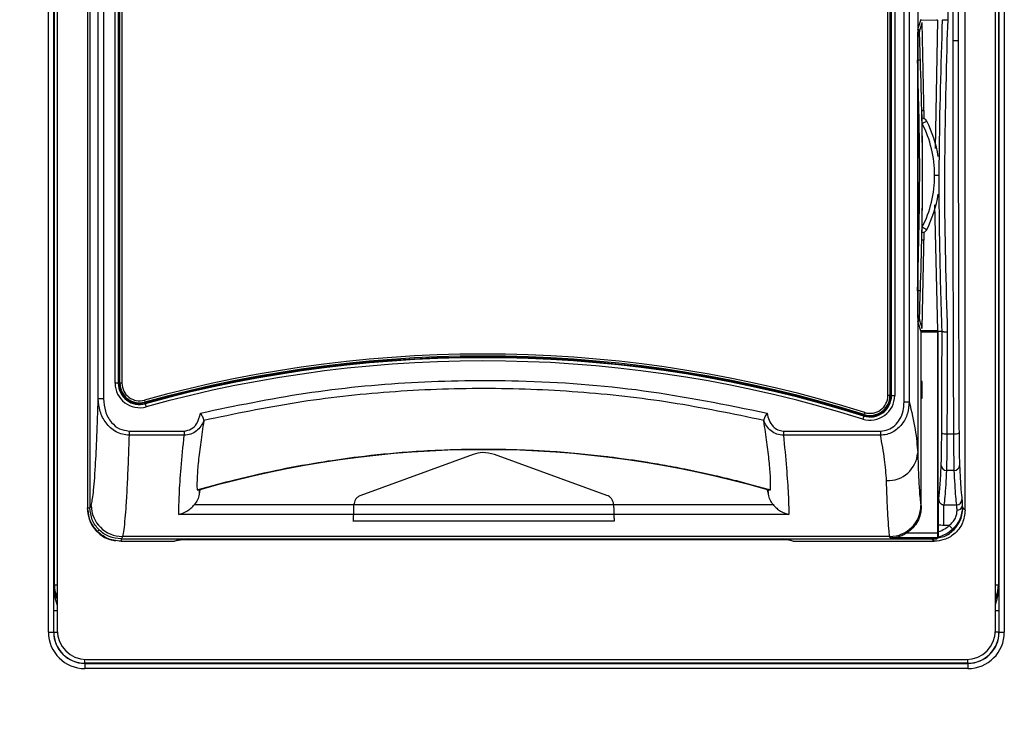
# Model space of a CAD drawing. Header units: millimetres. Extents: x 1141 to 9683, y 1625 to 6203.
# Tile 96 of 118: x 7189 to 7284, y 2592 to 2661. Entities that reach past the tile are written whole.
import ezdxf

# ---------------------------------------------------------------- set-up
doc = ezdxf.new("R2010")
doc.units = ezdxf.units.MM
doc.header["$LTSCALE"] = 25

msp = doc.modelspace()

# ---------------------------------------------------------------- linework, layer by layer
at = {"color": 7, "linetype": 'Continuous', "lineweight": 25}
for p, q in [((7191.72, 2602.184), (7191.72, 2725.167)), ((7192.22, 2725.167), (7192.22, 2602.184)), ((7283.203, 2602.184), (7283.203, 2725.167)), ((7283.703, 2725.167), (7283.703, 2602.184)), ((7192.29, 2606.754), (7192.29, 2718.097)), ((7192.565, 2717.951), (7192.565, 2602.366)), ((7282.858, 2602.366), (7282.858, 2717.951)), ((7283.133, 2718.097), (7283.133, 2606.754)), ((7195.485, 2713.168), (7195.485, 2614.166)), ((7195.711, 2713.168), (7195.711, 2614.166)), ((7279.938, 2613.939), (7279.938, 2713.394)), ((7196.518, 2624.664), (7196.518, 2708.746)), ((7197.018, 2708.746), (7197.018, 2624.664)), ((7198.131, 2626.162), (7198.131, 2708.086)), ((7198.436, 2708.086), (7198.436, 2626.162)), ((7198.492, 2708.086), (7198.492, 2626.162)), ((7198.592, 2626.162), (7198.592, 2708.086)), ((7198.792, 2708.086), (7198.792, 2626.162)), ((7275.366, 2680.916), (7275.366, 2619.452)), ((7272.495, 2624.96), (7272.495, 2680.195)), ((7272.695, 2680.195), (7272.695, 2624.96)), ((7272.792, 2624.961), (7272.792, 2680.211)), ((7272.848, 2624.961), (7272.848, 2680.211)), ((7273.153, 2680.211), (7273.153, 2624.961)), ((7274.064, 2624.358), (7274.064, 2678.707)), ((7274.556, 2678.707), (7274.556, 2624.358)), ((7275.419, 2660.339), (7275.712, 2661.217)), ((7275.684, 2661.133), (7277.26, 2661.106)), ((7275.775, 2660.896), (7275.957, 2651.632)), ((7277.26, 2661.106), (7277.044, 2648.748)), ((7278.256, 2661.154), (7278.182, 2659.153)), ((7278.766, 2659.153), (7279.266, 2659.153)), ((7275.369, 2634.99), (7275.369, 2657.343)), ((7275.962, 2652.398), (7275.774, 2652.403)), ((7275.962, 2652.398), (7275.962, 2651.631)), ((7277.347, 2646.167), (7276.999, 2646.167)), ((7276.991, 2643.334), (7277.26, 2631.227)), ((7275.962, 2639.936), (7275.774, 2639.931)), ((7275.957, 2640.701), (7275.775, 2631.438)), ((7275.962, 2640.703), (7275.962, 2639.936)), ((7275.712, 2631.117), (7275.419, 2631.994)), ((7277.26, 2631.227), (7275.684, 2631.201)), ((7275.71, 2631.122), (7277.237, 2631.148)), ((7275.712, 2626.334), (7275.712, 2631.117)), ((7275.712, 2631.117), (7277.263, 2631.117)), ((7277.237, 2631.148), (7277.238, 2631.151)), ((7277.237, 2631.117), (7277.237, 2631.148)), ((7277.263, 2631.117), (7277.263, 2611.758)), ((7277.32, 2631.167), (7277.32, 2611.248)), ((7198.436, 2626.162), (7198.131, 2626.162)), ((7198.492, 2626.162), (7198.436, 2626.162)), ((7198.792, 2626.162), (7198.592, 2626.162)), ((7275.704, 2626.297), (7275.712, 2626.334)), ((7275.808, 2626.334), (7275.712, 2626.334)), ((7275.808, 2624.718), (7275.808, 2626.334)), ((7197.018, 2624.664), (7196.518, 2624.664)), ((7272.695, 2624.96), (7272.495, 2624.96)), ((7272.792, 2624.961), (7272.848, 2624.961)), ((7272.848, 2624.961), (7273.153, 2624.961)), ((7275.692, 2625.474), (7275.692, 2625.55)), ((7275.808, 2624.904), (7275.697, 2624.903)), ((7275.698, 2624.877), (7275.808, 2624.878)), ((7275.712, 2624.718), (7275.705, 2624.725)), ((7275.712, 2614.287), (7275.712, 2624.718)), ((7275.712, 2624.718), (7275.808, 2624.718)), ((7200.946, 2624.524), (7200.999, 2624.331)), ((7201.026, 2624.234), (7201.041, 2624.181)), ((7201.041, 2624.181), (7201.122, 2623.887)), ((7274.064, 2624.358), (7274.556, 2624.358)), ((7270.175, 2623), (7270.084, 2622.709)), ((7270.192, 2623.053), (7270.175, 2623)), ((7270.285, 2623.339), (7270.225, 2623.148)), ((7206.667, 2622.574), (7206.665, 2622.534)), ((7260.558, 2622.534), (7260.555, 2622.574)), ((7199.48, 2621.554), (7204.776, 2621.554)), ((7199.48, 2621.554), (7199.48, 2621.153)), ((7204.776, 2621.153), (7199.48, 2621.153)), ((7204.776, 2621.554), (7204.776, 2621.153)), ((7262.447, 2621.554), (7271.783, 2621.554)), ((7262.447, 2621.554), (7262.447, 2621.153)), ((7271.783, 2621.153), (7262.447, 2621.153)), ((7271.783, 2621.554), (7271.783, 2621.153)), ((7278.18, 2621.278), (7278.843, 2621.278)), ((7232.584, 2619.293), (7221.767, 2615.357)), ((7245.452, 2615.357), (7234.635, 2619.293)), ((7278.891, 2617.767), (7278.132, 2617.767)), ((7206.02, 2615.877), (7206.187, 2615.86)), ((7206.299, 2615.892), (7206.222, 2615.461)), ((7261, 2615.461), (7260.924, 2615.892)), ((7261.036, 2615.86), (7261.203, 2615.877)), ((7205.769, 2614.466), (7221.111, 2614.466)), ((7221.111, 2614.466), (7246.108, 2614.466)), ((7246.108, 2614.466), (7261.453, 2614.466)), ((7277.894, 2614.452), (7279.129, 2614.452)), ((7277.894, 2612.463), (7277.894, 2614.452)), ((7195.485, 2614.166), (7195.711, 2614.166)), ((7221.097, 2613.511), (7204.251, 2613.511)), ((7246.122, 2613.511), (7221.097, 2613.511)), ((7262.972, 2613.511), (7246.122, 2613.511)), ((7279.712, 2614.166), (7279.938, 2613.939)), ((7246.162, 2612.86), (7221.057, 2612.86)), ((7277.363, 2611.866), (7277.363, 2612.52)), ((7278.399, 2612.463), (7277.894, 2612.463)), ((7278.745, 2612.102), (7278.399, 2612.463)), ((7196.429, 2611.884), (7196.59, 2612.045)), ((7272.682, 2611.405), (7198.834, 2611.405)), ((7198.71, 2611.167), (7276.712, 2611.167)), ((7198.71, 2611.167), (7198.71, 2610.94)), ((7198.71, 2611.167), (7276.703, 2611.167)), ((7198.71, 2610.94), (7203.847, 2610.94)), ((7205.15, 2611.167), (7203.847, 2610.94)), ((7203.847, 2610.94), (7204.239, 2611.102)), ((7204.239, 2611.102), (7262.984, 2611.102)), ((7263.376, 2610.94), (7262.362, 2611.167)), ((7262.984, 2611.102), (7263.376, 2610.94)), ((7263.376, 2610.94), (7276.939, 2610.94)), ((7276.939, 2610.94), (7276.712, 2611.167)), ((7276.712, 2611.167), (7276.713, 2611.167)), ((7192.25, 2606.713), (7192.29, 2606.754)), ((7192.29, 2606.754), (7192.565, 2606.754)), ((7282.858, 2606.754), (7283.133, 2606.754)), ((7283.133, 2606.754), (7283.173, 2606.713)), ((7192.233, 2602.196), (7192.233, 2604.282)), ((7192.233, 2604.282), (7192.565, 2604.282)), ((7282.858, 2604.282), (7283.19, 2604.282)), ((7283.19, 2604.282), (7283.19, 2602.196)), ((7191.72, 2602.184), (7192.22, 2602.184)), ((7192.22, 2602.184), (7192.233, 2602.196)), ((7192.233, 2602.196), (7192.57, 2602.196)), ((7283.19, 2602.196), (7282.853, 2602.196)), ((7283.19, 2602.196), (7283.203, 2602.184)), ((7283.203, 2602.184), (7283.703, 2602.184)), ((7195.232, 2599.197), (7195.22, 2599.184)), ((7195.22, 2599.184), (7280.203, 2599.184)), ((7195.22, 2599.184), (7195.22, 2598.684)), ((7195.232, 2599.197), (7195.232, 2599.572)), ((7280.191, 2599.197), (7195.232, 2599.197)), ((7195.361, 2599.569), (7280.061, 2599.569)), ((7280.191, 2599.197), (7280.191, 2599.572)), ((7280.203, 2599.184), (7280.191, 2599.197)), ((7280.203, 2599.184), (7280.203, 2598.684)), ((7280.203, 2598.684), (7195.22, 2598.684))]:
    msp.add_line(p, q, dxfattribs=at)
at = {"color": 7, "linetype": 'Continuous', "lineweight": 25, "flags": 128}
for points in [[(7277.26, 2661.106), (7277.248, 2661.149), (7277.238, 2661.183)], [(7275.774, 2652.409), (7275.879, 2652.402), (7275.962, 2652.398)], [(7275.962, 2639.936), (7275.857, 2639.93), (7275.774, 2639.925)], [(7277.238, 2631.151), (7277.25, 2631.194), (7277.26, 2631.227)], [(7277.32, 2631.167), (7277.541, 2631.171), (7277.715, 2631.175)], [(7274.332, 2611.761), (7275.973, 2611.76), (7277.263, 2611.758)], [(7277.254, 2611.259), (7274.716, 2611.261), (7272.721, 2611.263)]]:
    msp.add_lwpolyline(points, dxfattribs=at)
at = {"color": 7, "linetype": 'Continuous', "lineweight": 25}
for centre, radius, start, end in [((7275.277, 2660.021), 0.25, 2.6461, 73.34965), ((7273.716, 2703.301), 46.055, 272.05774, 272.34107), ((7275.789, 2651.167), 0.5, 27.02979, 89.99813), ((7269.152, 2664.465), 14.867, 296.55254, 298.44951), ((7265.998, 2646.167), 11.001, 359.99983, 27.0319), ((7265.989, 2646.167), 11.501, 9.12345, 27.03201), ((7265.998, 2646.167), 11.001, 332.9681, 0.00017), ((7265.989, 2646.167), 11.501, 332.96799, 350.87655), ((7275.789, 2641.167), 0.5, 270.00187, 332.97021), ((7269.152, 2627.868), 14.867, 61.55049, 63.44746), ((7273.716, 2589.033), 46.055, 87.65893, 87.94226), ((7275.277, 2632.312), 0.25, 286.79405, 357.35395), ((7233.611, 2506.667), 122.3, 72.55032, 105.4914), ((7233.611, 2506.667), 122.1, 72.55032, 105.4914), ((7233.611, 2506.667), 122, 72.55194, 105.4914), ((7233.611, 2506.667), 121.944, 72.55194, 105.4914), ((7233.611, 2506.667), 121.639, 72.55194, 105.4914), ((7200.492, 2626.162), 2.361, 180, 285.4914), ((7200.492, 2626.162), 2.056, 180, 285.4914), ((7200.492, 2626.162), 2, 180, 285.4914), ((7200.492, 2626.162), 1.9, 180, 285.4914), ((7200.492, 2626.162), 1.7, 180, 285.4914), ((7270.792, 2624.961), 2.361, 252.55194, 0), ((7270.792, 2624.961), 2.056, 252.55194, 0), ((7270.792, 2624.961), 2, 252.55194, 0), ((7270.795, 2624.96), 1.9, 252.55032, 0), ((7270.795, 2624.96), 1.7, 252.55032, 0), ((7278.067, 2621.93), 0.662, 234.23861, 279.83317), ((7278.956, 2621.93), 0.662, 260.16683, 305.76139), ((7233.611, 2521.307), 98.449, 73.8255, 106.1745), ((7272.497, 2619.655), 2.876, 267.39584, 355.94279), ((7278.119, 2618.255), 0.488, 182.49619, 271.51079), ((7278.904, 2618.255), 0.488, 268.48921, 357.50381), ((7198.837, 2614.407), 3.002, 180.19065, 269.93814), ((7272.681, 2614.406), 3, 270.01438, 359.84591), ((7279.13, 2614.952), 0.5, 269.97462, 359.73557), ((7279.206, 2614.396), 0.456, 263.56182, 349.43665), ((7198.511, 2613.967), 3, 180, 263.23851), ((7195.361, 2602.366), 2.797, 180, 270), ((7280.061, 2602.366), 2.797, 270, 0)]:
    msp.add_arc(centre, radius, start, end, dxfattribs=at)
for centre, major_axis, ratio, start_param, end_param in [((7195.25, 2606.714), (2.122, 2.122), 0.999594, 2.356347, 2.792681), ((7195.29, 2606.755), (2.122, 2.122), 0.999797, 2.356347, 2.742141), ((7280.173, 2606.714), (-2.122, 2.122), 0.999594, 3.490571, 3.926839), ((7280.132, 2606.755), (2.122, -2.122), 0.999797, 0.399514, 0.785246), ((7195.221, 2602.185), (2.476, 2.476), 0.999695, 2.356347, 3.926839), ((7195.221, 2602.185), (2.122, 2.122), 0.999594, 2.356347, 3.926839), ((7195.233, 2602.197), (2.122, 2.122), 0.999797, 2.356347, 3.926839), ((7280.19, 2602.197), (2.122, -2.122), 0.999797, 5.497939, 7.068431), ((7280.202, 2602.185), (-2.476, 2.476), 0.999695, 2.356347, 3.926839), ((7280.202, 2602.185), (-2.122, 2.122), 0.999594, 2.356347, 3.926839)]:
    msp.add_ellipse(centre, major_axis=major_axis, ratio=ratio, start_param=start_param, end_param=end_param, dxfattribs=at)
for points, knots in [([(7222.675, 2383.24), (7222.696, 2381.262), (7222.737, 2377.427), (7222.853, 2371.157), (7222.994, 2364.853), (7223.151, 2358.552), (7223.317, 2352.342), (7223.498, 2345.827), (7223.688, 2339.087), (7223.881, 2332.224), (7224.057, 2325.896), (7224.213, 2320.18), (7224.346, 2315.135), (7224.457, 2310.813), (7224.546, 2307.253), (7224.612, 2304.541), (7224.657, 2302.633), (7224.692, 2301.164), (7224.729, 2299.556), (7224.779, 2297.362), (7224.844, 2294.435), (7224.922, 2290.838), (7225.077, 2283.308), (7225.283, 2272.008), (7225.484, 2256.973), (7225.6, 2241.951), (7225.623, 2227.057), (7225.554, 2212.395), (7225.398, 2198.351), (7225.16, 2185.023), (7224.91, 2174.844), (7224.693, 2167.452), (7224.542, 2162.77), (7224.392, 2158.446), (7224.256, 2154.822), (7224.148, 2152.05), (7224.068, 2150.095), (7224.009, 2148.679), (7223.955, 2147.402), (7223.888, 2145.854), (7223.795, 2143.76), (7223.674, 2141.11), (7223.503, 2137.532), (7223.269, 2132.908), (7222.957, 2127.122), (7222.566, 2120.44), (7222.096, 2113.059), (7221.557, 2105.285), (7220.962, 2097.421), (7220.318, 2089.576), (7219.372, 2078.925), (7218.034, 2065.513), (7216.17, 2049.419), (7214.216, 2034.788), (7212.23, 2021.615), (7210.275, 2009.89), (7208.193, 1998.584), (7206.042, 1987.949), (7203.901, 1978.253), (7201.809, 1969.508), (7199.793, 1961.671), (7197.864, 1954.653), (7196.132, 1948.723), (7194.63, 1943.833), (7193.371, 1939.895), (7192.129, 1936.142), (7190.718, 1932.03), (7188.944, 1927.089), (7186.805, 1921.447), (7184.267, 1915.144), (7181.34, 1908.339), (7178.067, 1901.258), (7174.573, 1894.232), (7170.059, 1885.784), (7164.443, 1876.241), (7159.161, 1868.284), (7155.484, 1863.154), (7153.599, 1860.614), (7152.002, 1858.522), (7150.664, 1856.812), (7149.246, 1855.035), (7147.467, 1852.859), (7145.085, 1850.047), (7142.169, 1846.751), (7138.86, 1843.2), (7135.38, 1839.674), (7131.957, 1836.401), (7128.343, 1833.132), (7124.577, 1829.935), (7120.711, 1826.871), (7117.188, 1824.259), (7114.07, 1822.082), (7111.423, 1820.333), (7109.047, 1818.833), (7106.59, 1817.351), (7103.692, 1815.692), (7100.194, 1813.822), (7096.15, 1811.837), (7091.823, 1809.924), (7087.56, 1808.247), (7083.587, 1806.859), (7079.94, 1805.73), (7076.575, 1804.813), (7073.575, 1804.094), (7070.67, 1803.481), (7067.585, 1802.918), (7064.208, 1802.416), (7060.778, 1802.027), (7057.534, 1801.767), (7054.533, 1801.621), (7051.812, 1801.566), (7049.373, 1801.578), (7047.044, 1801.644), (7044.59, 1801.769), (7040.927, 1802.05), (7036.125, 1802.623), (7030.25, 1803.668), (7024.385, 1805.065), (7018.72, 1806.753), (7014.015, 1808.428), (7010.167, 1809.972), (7007.095, 1811.306), (7003.989, 1812.76), (7000.842, 1814.344), (6997.593, 1816.095), (6994.062, 1818.133), (6989.252, 1821.12), (6983.381, 1825.157), (6976.824, 1830.235), (6970.719, 1835.485), (6965.101, 1840.788), (6960.318, 1845.695), (6956.422, 1849.964), (6953.425, 1853.414), (6951.029, 1856.287), (6949.173, 1858.582), (6947.594, 1860.582), (6945.521, 1863.265), (6942.693, 1867.059), (6939.161, 1872.046), (6935.463, 1877.562), (6931.695, 1883.51), (6927.867, 1889.915), (6923.991, 1896.804), (6919.517, 1905.272), (6914.482, 1915.58), (6909.008, 1927.921), (6903.667, 1941.247), (6898.541, 1955.478), (6893.77, 1970.284), (6889.358, 1985.659), (6885.282, 2001.583), (6881.448, 2018.341), (6877.853, 2035.918), (6874.515, 2054.177), (6871.42, 2073.088), (6868.555, 2092.621), (6865.895, 2112.858), (6863.524, 2132.995), (6861.401, 2152.966), (6859.495, 2172.706), (6857.719, 2192.932), (6856.065, 2213.622), (6854.521, 2234.739), (6853.095, 2256.001), (6851.792, 2277.019), (6850.534, 2298.856), (6849.342, 2321.224), (6848.227, 2343.97), (6847.256, 2365.537), (6846.411, 2385.889), (6845.679, 2404.991), (6845.049, 2422.817), (6844.521, 2438.936), (6844.079, 2453.399), (6843.712, 2466.26), (6843.397, 2477.982), (6843.13, 2488.557), (6842.905, 2497.983), (6842.729, 2505.711), (6842.594, 2511.917), (6842.491, 2516.771), (6842.401, 2521.127), (6842.316, 2525.412), (6842.225, 2530.061), (6842.125, 2535.382), (6842.016, 2541.387), (6841.889, 2548.747), (6841.744, 2557.598), (6841.586, 2568.078), (6841.427, 2579.652), (6841.272, 2592.174), (6841.084, 2609.588), (6840.892, 2631.983), (6840.737, 2659.599), (6840.662, 2688.561), (6840.674, 2718.859), (6840.783, 2750.483), (6840.993, 2782.752), (6841.303, 2815.598), (6841.713, 2848.946), (6842.236, 2883.387), (6842.875, 2918.887), (6843.55, 2951.31), (6844.222, 2980.349), (6844.85, 3005.457), (6845.513, 3030.192), (6846.201, 3054.286), (6846.908, 3077.721), (6847.672, 3101.79), (6848.493, 3126.407), (6849.371, 3151.488), (6850.254, 3175.654), (6851.192, 3200.299), (6852.182, 3225.302), (6853.22, 3250.547), (6854.242, 3274.538), (6855.242, 3297.293), (6856.215, 3318.828), (6857.117, 3338.262), (6857.949, 3355.812), (6858.737, 3372.108), (6859.554, 3388.71), (6860.424, 3406.065), (6861.344, 3424.074), (6862.313, 3442.695), (6863.331, 3461.88), (6864.403, 3481.694), (6865.602, 3503.447), (6866.936, 3527.149), (6868.411, 3552.782), (6869.953, 3578.964), (6871.538, 3605.318), (6873.141, 3631.388), (6874.657, 3655.553), (6876.077, 3677.784), (6877.398, 3698.156), (6878.697, 3717.894), (6879.971, 3736.976), (6881.216, 3755.381), (6882.429, 3773.088), (6883.6, 3789.99), (6884.681, 3805.426), (6885.667, 3819.375), (6886.559, 3831.905), (6887.397, 3843.597), (6888.183, 3854.483), (6888.847, 3863.643), (6889.42, 3871.516), (6889.929, 3878.485), (6890.456, 3885.687), (6890.995, 3893.04), (6891.539, 3900.452), (6892.051, 3907.43), (6892.528, 3913.928), (6892.964, 3919.91), (6893.379, 3925.61), (6893.754, 3930.807), (6894.083, 3935.37), (6894.361, 3939.263), (6894.595, 3942.533), (6894.786, 3945.236), (6894.938, 3947.391), (6895.041, 3948.862), (6895.083, 3949.478), (6895.097, 3949.679)], [0, 0, 0, 0, 0.003982, 0.007723, 0.011232, 0.014519, 0.01759, 0.02045, 0.023758, 0.02674, 0.029401, 0.031741, 0.033761, 0.035462, 0.036843, 0.037905, 0.038586, 0.039024, 0.039578, 0.040394, 0.041473, 0.042815, 0.044332, 0.049637, 0.054821, 0.059884, 0.064828, 0.069608, 0.074184, 0.078301, 0.082232, 0.083725, 0.085188, 0.08658, 0.08773, 0.088538, 0.089138, 0.089532, 0.089842, 0.090314, 0.090955, 0.091766, 0.092746, 0.094236, 0.095999, 0.098033, 0.100332, 0.10272, 0.105102, 0.107475, 0.10984, 0.114767, 0.119649, 0.124484, 0.128142, 0.131769, 0.135348, 0.13871, 0.141812, 0.144612, 0.14717, 0.149492, 0.151582, 0.15314, 0.154477, 0.155637, 0.157044, 0.158803, 0.16091, 0.163216, 0.165829, 0.168694, 0.171556, 0.174386, 0.179352, 0.184225, 0.185716, 0.187021, 0.188108, 0.188977, 0.189732, 0.190972, 0.192549, 0.194465, 0.196707, 0.198976, 0.201141, 0.203202, 0.205773, 0.208159, 0.210351, 0.212257, 0.213856, 0.215152, 0.216537, 0.218249, 0.220304, 0.222726, 0.225389, 0.227912, 0.230145, 0.232252, 0.234197, 0.235921, 0.237389, 0.239141, 0.241142, 0.243077, 0.244902, 0.246578, 0.248097, 0.249444, 0.250633, 0.251945, 0.253503, 0.256701, 0.259892, 0.263019, 0.266013, 0.268876, 0.270478, 0.27209, 0.273715, 0.27536, 0.277027, 0.278804, 0.280876, 0.284498, 0.287917, 0.291114, 0.294094, 0.296829, 0.298784, 0.300425, 0.301749, 0.302757, 0.303524, 0.304399, 0.30625, 0.308339, 0.310519, 0.312796, 0.315175, 0.317663, 0.320267, 0.324125, 0.328252, 0.332595, 0.33714, 0.341915, 0.346643, 0.351623, 0.356864, 0.362367, 0.368132, 0.374046, 0.380204, 0.386599, 0.393219, 0.399313, 0.40557, 0.411981, 0.418535, 0.425221, 0.432015, 0.438669, 0.445087, 0.452561, 0.459661, 0.466378, 0.472702, 0.478628, 0.484148, 0.489258, 0.493577, 0.497545, 0.501158, 0.504415, 0.507313, 0.50986, 0.511545, 0.513036, 0.514334, 0.51556, 0.516984, 0.518617, 0.520459, 0.522511, 0.525388, 0.528598, 0.532141, 0.536016, 0.540089, 0.548109, 0.556529, 0.565347, 0.57456, 0.584163, 0.594151, 0.603915, 0.614008, 0.624421, 0.635145, 0.64617, 0.653773, 0.661419, 0.668879, 0.67614, 0.683201, 0.690064, 0.697897, 0.705455, 0.712739, 0.719752, 0.727751, 0.735371, 0.74262, 0.749501, 0.75602, 0.762183, 0.767176, 0.772002, 0.77704, 0.782332, 0.787867, 0.793534, 0.799419, 0.805513, 0.811807, 0.819544, 0.827529, 0.835741, 0.844145, 0.85248, 0.860654, 0.867494, 0.874218, 0.880825, 0.887319, 0.8937, 0.899972, 0.906139, 0.912114, 0.91726, 0.922219, 0.927002, 0.931616, 0.936076, 0.939126, 0.942426, 0.945977, 0.949775, 0.953824, 0.958126, 0.961997, 0.966062, 0.970326, 0.974684, 0.978923, 0.983039, 0.987031, 0.990897, 0.994635, 0.998245, 1, 1, 1, 1]), ([(7278.166, 2700.323), (7278.183, 2696.021), (7278.218, 2687.431), (7278.248, 2674.318), (7278.254, 2665.537), (7278.256, 2661.154)], [0, 0, 0, 0, 0.334523, 0.667857, 1, 1, 1, 1]), ([(7278.766, 2659.153), (7278.768, 2663.759), (7278.772, 2672.987), (7278.803, 2686.776), (7278.839, 2695.802), (7278.857, 2700.323)], [0, 0, 0, 0, 0.332141, 0.665474, 1, 1, 1, 1]), ([(7279.357, 2700.198), (7279.342, 2696.432), (7279.311, 2688.894), (7279.284, 2678.202), (7279.269, 2668.276), (7279.267, 2662.192), (7279.266, 2659.153)], [0, 0, 0, 0, 0.279755, 0.56006, 0.780247, 1, 1, 1, 1]), ([(7275.775, 2660.896), (7275.746, 2660.798), (7275.699, 2660.637), (7275.635, 2660.412), (7275.58, 2660.223), (7275.545, 2660.096), (7275.527, 2660.033)], [0, 0, 0, 0, 0.34, 0.56, 0.78, 1, 1, 1, 1]), ([(7277.715, 2631.174), (7277.63, 2633.951), (7277.46, 2639.505), (7277.407, 2649.511), (7277.624, 2656.741), (7277.757, 2661.158)], [0, 0, 0, 0, 0.280011, 0.560077, 1, 1, 1, 1]), ([(7277.757, 2661.158), (7277.76, 2661.158), (7277.77, 2661.159), (7277.832, 2661.159), (7277.922, 2661.158), (7278.017, 2661.157), (7278.132, 2661.156), (7278.215, 2661.155), (7278.256, 2661.154)], [0, 0, 0, 0, 0.1619748, 0.3895585, 0.528019, 0.6793284, 0.8386914, 1, 1, 1, 1]), ([(7275.369, 2657.343), (7275.37, 2657.755), (7275.372, 2658.61), (7275.385, 2659.596), (7275.402, 2660.195), (7275.414, 2660.292), (7275.419, 2660.339)], [0, 0, 0, 0, 0.270897, 0.562237, 0.789068, 1, 1, 1, 1]), ([(7275.527, 2660.033), (7275.523, 2659.964), (7275.516, 2659.827), (7275.535, 2659.089), (7275.564, 2658.204), (7275.586, 2657.591), (7275.597, 2657.285)], [0, 0, 0, 0, 0.280066, 0.559623, 0.779748, 1, 1, 1, 1]), ([(7278.182, 2659.153), (7278.062, 2654.451), (7277.822, 2645.048), (7278.084, 2635.749), (7278.215, 2631.1)], [0, 0, 0, 0, 0.5000067, 1, 1, 1, 1]), ([(7278.843, 2621.278), (7278.828, 2625.444), (7278.797, 2633.766), (7278.771, 2646.442), (7278.768, 2654.92), (7278.766, 2659.153)], [0, 0, 0, 0, 0.334338, 0.667671, 1, 1, 1, 1]), ([(7279.266, 2659.153), (7279.267, 2655.599), (7279.27, 2648.486), (7279.287, 2638.62), (7279.312, 2629.575), (7279.333, 2624.119), (7279.343, 2621.393)], [0, 0, 0, 0, 0.279792, 0.560049, 0.780207, 1, 1, 1, 1]), ([(7275.356, 2635.058), (7275.466, 2639.205), (7275.664, 2646.612), (7275.45, 2654.017), (7275.356, 2657.275)], [0, 0, 0, 0, 0.55998, 1, 1, 1, 1]), ([(7275.774, 2639.925), (7275.808, 2642.255), (7275.868, 2646.416), (7275.803, 2650.578), (7275.774, 2652.409)], [0, 0, 0, 0, 0.559994, 1, 1, 1, 1]), ([(7275.419, 2631.994), (7275.412, 2632.066), (7275.397, 2632.213), (7275.381, 2633.024), (7275.371, 2634.006), (7275.37, 2634.67), (7275.369, 2634.99)], [0, 0, 0, 0, 0.270934, 0.562284, 0.789098, 1, 1, 1, 1]), ([(7275.597, 2635.049), (7275.583, 2634.658), (7275.555, 2633.877), (7275.528, 2632.989), (7275.518, 2632.438), (7275.524, 2632.346), (7275.527, 2632.301)], [0, 0, 0, 0, 0.280082, 0.559641, 0.779758, 1, 1, 1, 1]), ([(7275.527, 2632.301), (7275.554, 2632.203), (7275.6, 2632.042), (7275.664, 2631.817), (7275.719, 2631.628), (7275.757, 2631.501), (7275.775, 2631.438)], [0, 0, 0, 0, 0.34, 0.56, 0.78, 1, 1, 1, 1]), ([(7277.68, 2621.393), (7277.687, 2623.211), (7277.7, 2626.457), (7277.71, 2629.733), (7277.715, 2631.175)], [0, 0, 0, 0, 0.56, 1, 1, 1, 1]), ([(7277.715, 2631.175), (7277.715, 2631.175), (7277.715, 2631.175), (7277.715, 2631.175), (7277.715, 2631.174)], [0, 0, 0, 0, 0.5600134, 1, 1, 1, 1]), ([(7277.715, 2631.174), (7277.719, 2631.167), (7277.729, 2631.15), (7277.792, 2631.13), (7277.881, 2631.114), (7277.976, 2631.105), (7278.091, 2631.099), (7278.173, 2631.099), (7278.215, 2631.1)], [0, 0, 0, 0, 0.162129, 0.389714, 0.528109, 0.67934, 0.838657, 1, 1, 1, 1]), ([(7278.215, 2631.1), (7278.209, 2629.258), (7278.199, 2625.969), (7278.185, 2622.711), (7278.18, 2621.278)], [0, 0, 0, 0, 0.56, 1, 1, 1, 1]), ([(7206.34, 2623.286), (7209.698, 2623.983), (7216.407, 2625.373), (7226.657, 2626.364), (7237.537, 2626.527), (7249.025, 2625.691), (7256.927, 2624.089), (7260.883, 2623.286)], [0, 0, 0, 0, 0.1869012, 0.3734931, 0.5605939, 0.780037, 1, 1, 1, 1]), ([(7260.556, 2622.574), (7257.595, 2623.19), (7251.683, 2624.419), (7242.668, 2625.407), (7233.607, 2625.763), (7224.544, 2625.406), (7215.527, 2624.417), (7209.621, 2623.188), (7206.667, 2622.574)], [0, 0, 0, 0, 0.166884, 0.333204, 0.499924, 0.667115, 0.833519, 1, 1, 1, 1]), ([(7275.692, 2625.55), (7275.693, 2625.651), (7275.693, 2625.86), (7275.696, 2626.103), (7275.7, 2626.254), (7275.703, 2626.283), (7275.704, 2626.297)], [0, 0, 0, 0, 0.271319, 0.562128, 0.788646, 1, 1, 1, 1]), ([(7195.835, 2614.397), (7195.904, 2614.715), (7196.042, 2615.355), (7196.227, 2617.827), (7196.387, 2620.931), (7196.475, 2623.425), (7196.518, 2624.664)], [0, 0, 0, 0, 0.2785942, 0.5603598, 0.7814313, 1, 1, 1, 1]), ([(7199.48, 2621.153), (7199.261, 2621.17), (7198.823, 2621.204), (7198.212, 2621.461), (7197.681, 2621.838), (7197.111, 2622.468), (7196.623, 2623.422), (7196.553, 2624.252), (7196.518, 2624.664)], [0, 0, 0, 0, 0.128929, 0.257497, 0.384791, 0.510415, 0.756904, 1, 1, 1, 1]), ([(7197.018, 2624.664), (7197.053, 2624.253), (7197.123, 2623.432), (7197.687, 2622.409), (7198.512, 2621.695), (7199.158, 2621.601), (7199.48, 2621.554)], [0, 0, 0, 0, 0.280447, 0.56064, 0.780674, 1, 1, 1, 1]), ([(7275.705, 2624.725), (7275.703, 2624.739), (7275.7, 2624.77), (7275.695, 2624.973), (7275.693, 2625.223), (7275.692, 2625.393), (7275.692, 2625.474)], [0, 0, 0, 0, 0.270501, 0.562397, 0.789531, 1, 1, 1, 1]), ([(7274.556, 2624.358), (7274.52, 2623.98), (7274.449, 2623.217), (7273.99, 2622.34), (7273.451, 2621.767), (7272.954, 2621.429), (7272.389, 2621.202), (7271.986, 2621.169), (7271.783, 2621.153)], [0, 0, 0, 0, 0.241775, 0.488841, 0.615261, 0.742874, 0.870647, 1, 1, 1, 1]), ([(7271.783, 2621.554), (7272.035, 2621.582), (7272.537, 2621.637), (7273.184, 2622.063), (7273.684, 2622.686), (7274.006, 2623.477), (7274.045, 2624.065), (7274.064, 2624.358)], [0, 0, 0, 0, 0.187189, 0.373926, 0.560891, 0.780916, 1, 1, 1, 1]), ([(7274.556, 2624.358), (7274.769, 2623.444), (7275.194, 2621.623), (7275.309, 2620.174), (7275.366, 2619.452)], [0, 0, 0, 0, 0.502212, 1, 1, 1, 1]), ([(7204.776, 2621.554), (7205.011, 2621.597), (7205.484, 2621.683), (7206.11, 2622.322), (7206.253, 2622.921), (7206.34, 2623.286)], [0, 0, 0, 0, 0.279257, 0.560136, 1, 1, 1, 1]), ([(7206.667, 2622.574), (7206.662, 2622.623), (7206.651, 2622.727), (7206.575, 2622.903), (7206.471, 2623.094), (7206.387, 2623.219), (7206.34, 2623.286)], [0, 0, 0, 0, 0.239291, 0.499218, 0.726242, 1, 1, 1, 1]), ([(7260.883, 2623.286), (7260.836, 2623.219), (7260.752, 2623.094), (7260.648, 2622.903), (7260.572, 2622.727), (7260.561, 2622.623), (7260.555, 2622.574)], [0, 0, 0, 0, 0.273747, 0.500821, 0.760705, 1, 1, 1, 1]), ([(7260.883, 2623.286), (7260.927, 2623.051), (7261.017, 2622.581), (7261.392, 2622.02), (7261.887, 2621.632), (7262.261, 2621.58), (7262.447, 2621.554)], [0, 0, 0, 0, 0.280935, 0.5608317, 0.7806798, 1, 1, 1, 1]), ([(7206.665, 2622.534), (7206.578, 2622.353), (7206.402, 2621.989), (7205.969, 2621.546), (7205.417, 2621.217), (7204.991, 2621.174), (7204.776, 2621.153)], [0, 0, 0, 0, 0.242077, 0.488677, 0.741651, 1, 1, 1, 1]), ([(7206.665, 2622.534), (7206.613, 2622.176), (7206.509, 2621.46), (7206.369, 2620.462), (7206.245, 2619.519), (7206.143, 2618.639), (7206.068, 2617.83), (7206.022, 2617.098), (7206.003, 2616.435), (7206.014, 2616.063), (7206.02, 2615.877)], [0, 0, 0, 0, 0.125093, 0.250087, 0.374375, 0.500086, 0.626407, 0.750072, 0.875005, 1, 1, 1, 1]), ([(7261.203, 2615.877), (7261.209, 2616.063), (7261.22, 2616.435), (7261.201, 2617.097), (7261.155, 2617.83), (7261.08, 2618.639), (7260.978, 2619.519), (7260.854, 2620.461), (7260.714, 2621.46), (7260.61, 2622.176), (7260.558, 2622.534)], [0, 0, 0, 0, 0.124986, 0.249884, 0.373549, 0.499877, 0.625595, 0.749899, 0.874905, 1, 1, 1, 1]), ([(7262.447, 2621.153), (7262.232, 2621.174), (7261.806, 2621.217), (7261.254, 2621.546), (7260.821, 2621.989), (7260.645, 2622.353), (7260.558, 2622.534)], [0, 0, 0, 0, 0.258349, 0.511323, 0.757923, 1, 1, 1, 1]), ([(7199.48, 2621.153), (7199.465, 2620.724), (7199.436, 2619.854), (7199.389, 2618.632), (7199.339, 2617.459), (7199.287, 2616.351), (7199.232, 2615.32), (7199.163, 2614.198), (7199.074, 2613.034), (7198.961, 2611.938), (7198.878, 2611.591), (7198.834, 2611.405)], [0, 0, 0, 0, 0.0772865, 0.1569958, 0.2391278, 0.3236825, 0.4106599, 0.50006, 0.6424932, 0.8091425, 1, 1, 1, 1]), ([(7204.251, 2613.511), (7204.265, 2614.125), (7204.292, 2615.356), (7204.467, 2617.922), (7204.673, 2620.073), (7204.776, 2621.153)], [0, 0, 0, 0, 0.330908, 0.664199, 1, 1, 1, 1]), ([(7262.447, 2621.153), (7262.55, 2620.073), (7262.756, 2617.922), (7262.931, 2615.356), (7262.958, 2614.125), (7262.972, 2613.511)], [0, 0, 0, 0, 0.335801, 0.669092, 1, 1, 1, 1]), ([(7272.366, 2616.782), (7272.324, 2617.44), (7272.239, 2618.755), (7271.935, 2620.353), (7271.783, 2621.153)], [0, 0, 0, 0, 0.49975, 1, 1, 1, 1]), ([(7277.632, 2618.233), (7277.638, 2618.408), (7277.651, 2618.763), (7277.67, 2619.8), (7277.676, 2620.792), (7277.68, 2621.393)], [0, 0, 0, 0, 0.277055, 0.562296, 1, 1, 1, 1]), ([(7278.18, 2621.278), (7278.178, 2620.932), (7278.175, 2620.213), (7278.164, 2619.228), (7278.15, 2618.336), (7278.138, 2617.961), (7278.132, 2617.767)], [0, 0, 0, 0, 0.22334, 0.464465, 0.723357, 1, 1, 1, 1]), ([(7278.891, 2617.767), (7278.885, 2617.961), (7278.873, 2618.336), (7278.859, 2619.228), (7278.848, 2620.213), (7278.845, 2620.932), (7278.843, 2621.278)], [0, 0, 0, 0, 0.276643, 0.535535, 0.77666, 1, 1, 1, 1]), ([(7279.343, 2621.393), (7279.345, 2621.01), (7279.35, 2620.235), (7279.365, 2619.039), (7279.381, 2618.537), (7279.391, 2618.233)], [0, 0, 0, 0, 0.277028, 0.562262, 1, 1, 1, 1]), ([(7206.02, 2615.877), (7207.269, 2616.226), (7209.928, 2616.97), (7213.987, 2617.875), (7217.909, 2618.585), (7222.017, 2619.163), (7225.726, 2619.529), (7229.779, 2619.767), (7232.902, 2619.834), (7235.762, 2619.802), (7237.86, 2619.734), (7240.186, 2619.609), (7242.619, 2619.418), (7244.841, 2619.183), (7246.461, 2618.98), (7247.798, 2618.795), (7249.275, 2618.571), (7251.162, 2618.251), (7253.304, 2617.841), (7255.436, 2617.381), (7257.452, 2616.898), (7259.322, 2616.415), (7260.565, 2616.059), (7261.203, 2615.877)], [0, 0, 0, 0, 0.069554, 0.148109, 0.222973, 0.28328, 0.370591, 0.422776, 0.501056, 0.538051, 0.576199, 0.613654, 0.662997, 0.707062, 0.733497, 0.750579, 0.779444, 0.813653, 0.853208, 0.896413, 0.930624, 0.964412, 1, 1, 1, 1]), ([(7234.635, 2619.293), (7234.25, 2619.39), (7233.563, 2619.564), (7232.883, 2619.376), (7232.584, 2619.293)], [0, 0, 0, 0, 0.559999, 1, 1, 1, 1]), ([(7234.635, 2619.293), (7234.25, 2619.39), (7233.563, 2619.564), (7232.883, 2619.376), (7232.584, 2619.293)], [0, 0, 0, 0, 0.559999, 1, 1, 1, 1]), ([(7275.366, 2619.452), (7275.394, 2618.7), (7275.449, 2617.192), (7275.531, 2615.749), (7275.609, 2614.8), (7275.657, 2614.531), (7275.681, 2614.397)], [0, 0, 0, 0, 0.279374, 0.560146, 0.78062, 1, 1, 1, 1]), ([(7277.397, 2614.972), (7277.442, 2615.342), (7277.522, 2616.004), (7277.598, 2617.552), (7277.632, 2618.233)], [0, 0, 0, 0, 0.560002, 1, 1, 1, 1]), ([(7279.391, 2618.233), (7279.435, 2617.374), (7279.512, 2615.838), (7279.594, 2615.221), (7279.629, 2614.95)], [0, 0, 0, 0, 0.559998, 1, 1, 1, 1]), ([(7278.132, 2617.767), (7278.109, 2617.297), (7278.061, 2616.292), (7277.981, 2615.126), (7277.924, 2614.686), (7277.894, 2614.452)], [0, 0, 0, 0, 0.292019, 0.625356, 1, 1, 1, 1]), ([(7279.129, 2614.452), (7279.099, 2614.686), (7279.042, 2615.126), (7278.962, 2616.292), (7278.914, 2617.297), (7278.891, 2617.767)], [0, 0, 0, 0, 0.3746442, 0.707981, 1, 1, 1, 1]), ([(7272.682, 2611.405), (7272.649, 2611.614), (7272.588, 2612.009), (7272.504, 2613.336), (7272.43, 2614.903), (7272.387, 2616.185), (7272.366, 2616.782)], [0, 0, 0, 0, 0.294952, 0.559943, 0.794961, 1, 1, 1, 1]), ([(7206.222, 2615.461), (7206.179, 2615.281), (7206.092, 2614.92), (7205.877, 2614.618), (7205.769, 2614.466)], [0, 0, 0, 0, 0.499569, 1, 1, 1, 1]), ([(7206.233, 2615.87), (7206.232, 2615.823), (7206.227, 2615.68), (7206.224, 2615.549), (7206.222, 2615.461)], [0, 0, 0, 0, 0.331071, 1, 1, 1, 1]), ([(7221.767, 2615.357), (7221.67, 2615.31), (7221.471, 2615.216), (7221.266, 2614.978), (7221.142, 2614.72), (7221.121, 2614.55), (7221.111, 2614.466)], [0, 0, 0, 0, 0.274644, 0.561315, 0.785358, 1, 1, 1, 1]), ([(7221.767, 2615.357), (7221.67, 2615.31), (7221.471, 2615.216), (7221.266, 2614.978), (7221.142, 2614.72), (7221.121, 2614.55), (7221.111, 2614.466)], [0, 0, 0, 0, 0.274644, 0.561315, 0.785358, 1, 1, 1, 1]), ([(7246.108, 2614.466), (7246.093, 2614.573), (7246.062, 2614.791), (7245.895, 2615.057), (7245.685, 2615.252), (7245.528, 2615.322), (7245.452, 2615.357)], [0, 0, 0, 0, 0.274642, 0.561312, 0.785356, 1, 1, 1, 1]), ([(7246.108, 2614.466), (7246.093, 2614.573), (7246.062, 2614.791), (7245.895, 2615.057), (7245.685, 2615.252), (7245.528, 2615.322), (7245.452, 2615.357)], [0, 0, 0, 0, 0.274642, 0.561312, 0.785356, 1, 1, 1, 1]), ([(7261, 2615.461), (7260.998, 2615.573), (7260.995, 2615.705), (7260.991, 2615.849), (7260.99, 2615.871)], [0, 0, 0, 0, 0.847178, 1, 1, 1, 1]), ([(7261.453, 2614.466), (7261.346, 2614.617), (7261.131, 2614.92), (7261.044, 2615.28), (7261, 2615.461)], [0, 0, 0, 0, 0.499606, 1, 1, 1, 1]), ([(7195.711, 2614.166), (7195.735, 2614.194), (7195.776, 2614.246), (7195.817, 2614.351), (7195.835, 2614.397)], [0, 0, 0, 0, 0.56, 1, 1, 1, 1]), ([(7204.251, 2613.511), (7204.52, 2613.598), (7204.925, 2613.727), (7205.435, 2614.1), (7205.658, 2614.344), (7205.769, 2614.466)], [0, 0, 0, 0, 0.499484, 0.749401, 1, 1, 1, 1]), ([(7221.097, 2613.511), (7221.099, 2613.555), (7221.103, 2613.643), (7221.107, 2613.886), (7221.109, 2614.153), (7221.109, 2614.33), (7221.109, 2614.417)], [0, 0, 0, 0, 0.2741888, 0.5614512, 0.7858395, 1, 1, 1, 1]), ([(7221.097, 2613.511), (7221.099, 2613.555), (7221.103, 2613.643), (7221.107, 2613.886), (7221.109, 2614.153), (7221.109, 2614.33), (7221.109, 2614.417)], [0, 0, 0, 0, 0.2741888, 0.5614512, 0.7858395, 1, 1, 1, 1]), ([(7221.111, 2614.466), (7221.11, 2614.457), (7221.11, 2614.441), (7221.109, 2614.424), (7221.109, 2614.417)], [0, 0, 0, 0, 0.56, 1, 1, 1, 1]), ([(7221.111, 2614.466), (7221.11, 2614.457), (7221.11, 2614.441), (7221.109, 2614.424), (7221.109, 2614.417)], [0, 0, 0, 0, 0.56, 1, 1, 1, 1]), ([(7246.109, 2614.417), (7246.109, 2614.426), (7246.109, 2614.443), (7246.109, 2614.459), (7246.108, 2614.466)], [0, 0, 0, 0, 0.56, 1, 1, 1, 1]), ([(7246.109, 2614.417), (7246.109, 2614.426), (7246.109, 2614.443), (7246.109, 2614.459), (7246.108, 2614.466)], [0, 0, 0, 0, 0.56, 1, 1, 1, 1]), ([(7246.109, 2614.417), (7246.11, 2614.306), (7246.11, 2614.078), (7246.114, 2613.805), (7246.117, 2613.609), (7246.12, 2613.543), (7246.122, 2613.511)], [0, 0, 0, 0, 0.274158, 0.561412, 0.785814, 1, 1, 1, 1]), ([(7246.109, 2614.417), (7246.11, 2614.306), (7246.11, 2614.078), (7246.114, 2613.805), (7246.117, 2613.609), (7246.12, 2613.543), (7246.122, 2613.511)], [0, 0, 0, 0, 0.274158, 0.561412, 0.785814, 1, 1, 1, 1]), ([(7261.453, 2614.466), (7261.565, 2614.344), (7261.788, 2614.1), (7262.298, 2613.727), (7262.703, 2613.598), (7262.972, 2613.511)], [0, 0, 0, 0, 0.250599, 0.500515, 1, 1, 1, 1]), ([(7275.712, 2614.287), (7275.694, 2614.037), (7275.658, 2613.536), (7275.369, 2612.834), (7274.934, 2612.211), (7274.532, 2611.911), (7274.332, 2611.761)], [0, 0, 0, 0, 0.249735, 0.500083, 0.750383, 1, 1, 1, 1]), ([(7275.681, 2614.397), (7275.687, 2614.375), (7275.697, 2614.334), (7275.707, 2614.301), (7275.712, 2614.287)], [0, 0, 0, 0, 0.56, 1, 1, 1, 1]), ([(7277.363, 2612.52), (7277.364, 2612.797), (7277.365, 2613.352), (7277.376, 2614.305), (7277.389, 2614.705), (7277.397, 2614.972)], [0, 0, 0, 0, 0.2500011, 0.5002709, 1, 1, 1, 1]), ([(7277.397, 2614.972), (7277.404, 2614.904), (7277.417, 2614.771), (7277.512, 2614.624), (7277.613, 2614.536), (7277.7, 2614.488), (7277.795, 2614.457), (7277.861, 2614.454), (7277.894, 2614.452)], [0, 0, 0, 0, 0.263936, 0.516942, 0.640246, 0.760731, 0.880616, 1, 1, 1, 1]), ([(7279.654, 2614.312), (7279.65, 2614.146), (7279.642, 2613.808), (7279.492, 2613.21), (7279.204, 2612.607), (7278.899, 2612.271), (7278.745, 2612.102)], [0, 0, 0, 0, 0.239503, 0.487721, 0.742342, 1, 1, 1, 1]), ([(7279.629, 2614.95), (7279.635, 2614.892), (7279.644, 2614.788), (7279.651, 2614.458), (7279.654, 2614.312)], [0, 0, 0, 0, 0.560009, 1, 1, 1, 1]), ([(7279.654, 2614.312), (7279.665, 2614.28), (7279.684, 2614.221), (7279.703, 2614.183), (7279.712, 2614.166)], [0, 0, 0, 0, 0.56, 1, 1, 1, 1]), ([(7196.429, 2611.884), (7196.13, 2612.262), (7195.595, 2612.937), (7195.518, 2613.79), (7195.485, 2614.166)], [0, 0, 0, 0, 0.5591988, 1, 1, 1, 1]), ([(7198.71, 2611.167), (7198.317, 2611.212), (7197.532, 2611.302), (7196.541, 2611.995), (7195.847, 2612.985), (7195.757, 2613.772), (7195.711, 2614.166)], [0, 0, 0, 0, 0.249997, 0.499774, 0.749442, 1, 1, 1, 1]), ([(7221.057, 2612.86), (7221.065, 2612.974), (7221.078, 2613.178), (7221.091, 2613.409), (7221.097, 2613.511)], [0, 0, 0, 0, 0.56, 1, 1, 1, 1]), ([(7221.057, 2612.86), (7221.065, 2612.974), (7221.078, 2613.178), (7221.091, 2613.409), (7221.097, 2613.511)], [0, 0, 0, 0, 0.56, 1, 1, 1, 1]), ([(7246.122, 2613.511), (7246.129, 2613.382), (7246.143, 2613.152), (7246.156, 2612.949), (7246.162, 2612.86)], [0, 0, 0, 0, 0.56, 1, 1, 1, 1]), ([(7246.122, 2613.511), (7246.129, 2613.382), (7246.143, 2613.152), (7246.156, 2612.949), (7246.162, 2612.86)], [0, 0, 0, 0, 0.56, 1, 1, 1, 1]), ([(7279.938, 2613.939), (7279.886, 2613.514), (7279.776, 2612.63), (7278.964, 2611.624), (7277.955, 2611.038), (7277.269, 2610.972), (7276.939, 2610.94)], [0, 0, 0, 0, 0.270275, 0.562425, 0.789722, 1, 1, 1, 1]), ([(7277.255, 2611.267), (7277.474, 2611.303), (7278.083, 2611.403), (7278.864, 2611.995), (7279.397, 2612.754), (7279.664, 2613.482), (7279.695, 2613.928), (7279.712, 2614.166)], [0, 0, 0, 0, 0.159723, 0.444081, 0.677385, 0.82764, 1, 1, 1, 1]), ([(7278.399, 2612.463), (7278.522, 2612.57), (7278.763, 2612.778), (7279.011, 2613.179), (7279.145, 2613.595), (7279.151, 2613.826), (7279.154, 2613.942)], [0, 0, 0, 0, 0.256298, 0.499173, 0.748898, 1, 1, 1, 1]), ([(7277.894, 2612.463), (7277.794, 2612.466), (7277.615, 2612.471), (7277.44, 2612.505), (7277.363, 2612.52)], [0, 0, 0, 0, 0.559828, 1, 1, 1, 1]), ([(7277.363, 2611.866), (7277.577, 2611.944), (7277.958, 2612.083), (7278.264, 2612.347), (7278.399, 2612.463)], [0, 0, 0, 0, 0.561133, 1, 1, 1, 1]), ([(7198.71, 2610.94), (7198.232, 2610.995), (7197.376, 2611.095), (7196.719, 2611.643), (7196.429, 2611.884)], [0, 0, 0, 0, 0.559271, 1, 1, 1, 1]), ([(7198.834, 2611.405), (7198.811, 2611.346), (7198.77, 2611.24), (7198.729, 2611.189), (7198.71, 2611.167)], [0, 0, 0, 0, 0.56, 1, 1, 1, 1]), ([(7272.721, 2611.263), (7272.714, 2611.286), (7272.701, 2611.327), (7272.687, 2611.381), (7272.682, 2611.405)], [0, 0, 0, 0, 0.56, 1, 1, 1, 1]), ([(7272.721, 2611.263), (7272.996, 2611.29), (7273.409, 2611.33), (7273.948, 2611.537), (7274.204, 2611.686), (7274.332, 2611.761)], [0, 0, 0, 0, 0.498818, 0.749745, 1, 1, 1, 1]), ([(7277.263, 2611.758), (7277.262, 2611.695), (7277.262, 2611.568), (7277.26, 2611.406), (7277.258, 2611.29), (7277.255, 2611.269), (7277.254, 2611.259)], [0, 0, 0, 0, 0.250528, 0.499808, 0.749279, 1, 1, 1, 1]), ([(7278.745, 2612.102), (7278.539, 2611.93), (7278.126, 2611.585), (7277.612, 2611.427), (7277.355, 2611.347)], [0, 0, 0, 0, 0.499516, 1, 1, 1, 1]), ([(7277.355, 2611.347), (7277.356, 2611.359), (7277.358, 2611.382), (7277.361, 2611.504), (7277.363, 2611.672), (7277.363, 2611.801), (7277.363, 2611.866)], [0, 0, 0, 0, 0.250348, 0.499575, 0.748958, 1, 1, 1, 1]), ([(7276.703, 2611.167), (7276.799, 2611.169), (7276.972, 2611.174), (7277.144, 2611.179), (7277.22, 2611.181)], [0, 0, 0, 0, 0.560009, 1, 1, 1, 1]), ([(7276.811, 2611.168), (7276.793, 2611.168), (7276.76, 2611.167), (7276.727, 2611.167), (7276.713, 2611.167)], [0, 0, 0, 0, 0.559999, 1, 1, 1, 1]), ([(7276.811, 2611.168), (7276.812, 2611.168), (7276.812, 2611.168), (7276.813, 2611.168), (7276.813, 2611.168)], [0, 0, 0, 0, 0.560001, 1, 1, 1, 1]), ([(7277.254, 2611.259), (7277.248, 2611.242), (7277.237, 2611.212), (7277.225, 2611.19), (7277.22, 2611.181)], [0, 0, 0, 0, 0.56, 1, 1, 1, 1]), ([(7277.32, 2611.248), (7277.327, 2611.265), (7277.338, 2611.294), (7277.35, 2611.331), (7277.355, 2611.347)], [0, 0, 0, 0, 0.56, 1, 1, 1, 1]), ([(7192.233, 2604.282), (7192.233, 2604.551), (7192.235, 2605.432), (7192.244, 2606.192), (7192.25, 2606.711), (7192.25, 2606.713)], [0, 0, 0, 0, 0.304976, 0.996226, 1, 1, 1, 1]), ([(7192.582, 2604.763), (7192.562, 2604.822), (7192.359, 2605.462), (7192.247, 2606.116), (7192.25, 2606.71), (7192.25, 2606.713)], [0, 0, 0, 0, 0.093197, 0.99456, 1, 1, 1, 1]), ([(7282.841, 2604.763), (7282.861, 2604.822), (7283.064, 2605.462), (7283.176, 2606.116), (7283.173, 2606.71), (7283.173, 2606.713)], [0, 0, 0, 0, 0.093197, 0.99456, 1, 1, 1, 1]), ([(7283.173, 2606.713), (7283.173, 2606.711), (7283.179, 2606.192), (7283.188, 2605.432), (7283.19, 2604.551), (7283.19, 2604.282)], [0, 0, 0, 0, 0.003774, 0.695024, 1, 1, 1, 1])]:
    msp.add_open_spline(points, degree=3, knots=knots, dxfattribs=at)
for points in [[(7275.597, 2657.285), (7275.7, 2653.579), (7275.906, 2646.167), (7275.7, 2638.755), (7275.597, 2635.049)], [(7279.154, 2613.942), (7279.15, 2614.073), (7279.142, 2614.335), (7279.134, 2614.413), (7279.129, 2614.452)]]:
    msp.add_open_spline(points, degree=3, dxfattribs=at)

doc.saveas('drawing.dxf')
